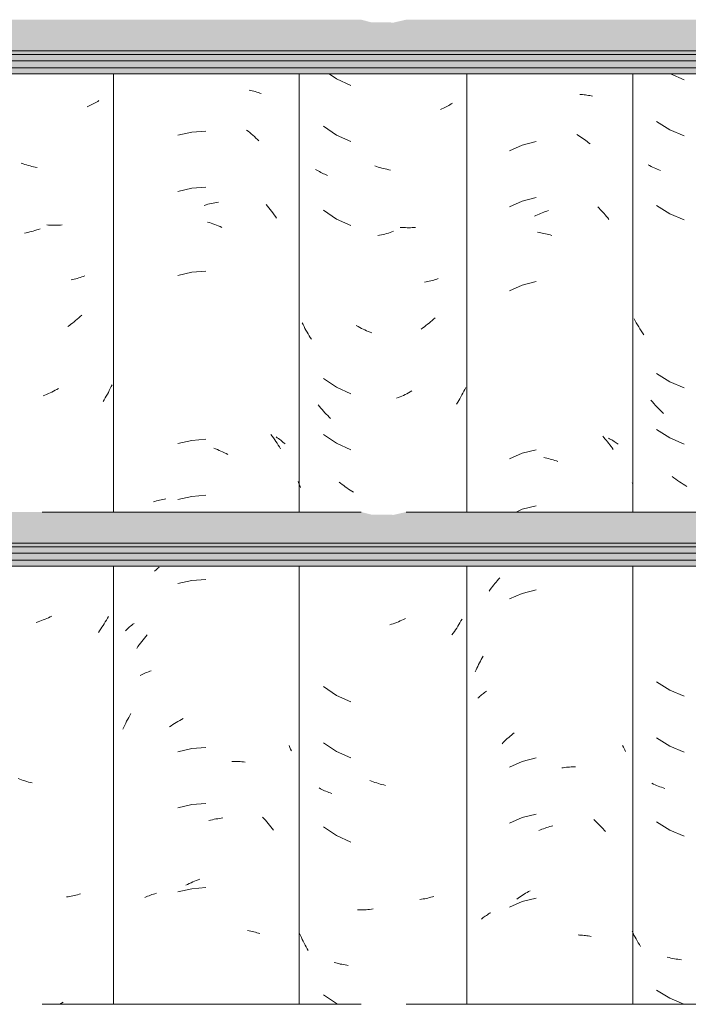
# Model space of a CAD drawing. Header units: metres. Extents: x -28.2 to 13.6, y -1.6 to 5.9.
# Tile 110 of 159: x 2.033 to 2.392, y 3.014 to 3.543. Entities that reach past the tile are written whole.
import ezdxf

# ---------------------------------------------------------------- set-up
doc = ezdxf.new("R2010")
doc.units = ezdxf.units.M
doc.layers.add('A-GLAZ-CWMG', color=7, linetype='Continuous', lineweight=5)
doc.layers.add('A-ROOF', color=7, linetype='Continuous', lineweight=5)

# ---------------------------------------------------------------- blocks, each defined once
blk = doc.blocks.new('FP_185-CASA 1')
at = {"layer": 'A-GLAZ-CWMG', "color": 9, "true_color": 0xc0c0c0}
for p, q in [((-18.59602, 3.51402), (-18.58857, 3.51088)), ((-18.60352, 3.4885), (-18.59636, 3.48402)), ((-18.59636, 3.48402), (-18.58857, 3.48074)), ((-18.60716, 3.4647), (-18.60794, 3.46514)), ((-18.60637, 3.46427), (-18.60716, 3.4647)), ((-18.60556, 3.46386), (-18.60637, 3.46427)), ((-18.60474, 3.46347), (-18.60556, 3.46386)), ((-18.6039, 3.4631), (-18.60474, 3.46347)), ((-18.60305, 3.46274), (-18.6039, 3.4631)), ((-18.60219, 3.46239), (-18.60305, 3.46274)), ((-18.60132, 3.46207), (-18.60219, 3.46239)), ((-18.60352, 3.44328), (-18.59636, 3.43881)), ((-18.59636, 3.43881), (-18.58857, 3.43553)), ((-18.61496, 3.38123), (-18.61556, 3.38236)), ((-18.61434, 3.38011), (-18.61496, 3.38123)), ((-18.61371, 3.379), (-18.61434, 3.38011)), ((-18.61305, 3.37791), (-18.61371, 3.379)), ((-18.61238, 3.37683), (-18.61305, 3.37791)), ((-18.6117, 3.37576), (-18.61238, 3.37683)), ((-18.611, 3.3747), (-18.6117, 3.37576)), ((-18.61028, 3.37366), (-18.611, 3.3747)), ((-18.60352, 3.35285), (-18.59636, 3.34838)), ((-18.59636, 3.34838), (-18.58857, 3.3451)), ((-18.60567, 3.3376), (-18.60647, 3.33855)), ((-18.60485, 3.33667), (-18.60567, 3.3376)), ((-18.60401, 3.33575), (-18.60485, 3.33667)), ((-18.60317, 3.33485), (-18.60401, 3.33575)), ((-18.60231, 3.33397), (-18.60317, 3.33485)), ((-18.60144, 3.3331), (-18.60231, 3.33397)), ((-18.60056, 3.33225), (-18.60144, 3.3331)), ((-18.59966, 3.33142), (-18.60056, 3.33225)), ((-18.60352, 3.32271), (-18.59636, 3.31824)), ((-18.59636, 3.31824), (-18.58857, 3.31496)), ((-18.59408, 3.29669), (-18.59503, 3.29741)), ((-18.59311, 3.29599), (-18.59408, 3.29669)), ((-18.59214, 3.2953), (-18.59311, 3.29599)), ((-18.59116, 3.29464), (-18.59214, 3.2953)), ((-18.59017, 3.294), (-18.59116, 3.29464)), ((-18.61643, 3.29367), (-18.61663, 3.29406)), ((-18.58917, 3.29338), (-18.59017, 3.294)), ((-18.58817, 3.29277), (-18.58917, 3.29338)), ((-18.58715, 3.29219), (-18.58817, 3.29277)), ((-18.60352, 3.18707), (-18.59636, 3.18259)), ((-18.59636, 3.18259), (-18.58857, 3.17931)), ((-18.60352, 3.15692), (-18.59636, 3.15245)), ((-18.59636, 3.15245), (-18.58857, 3.14917)), ((-18.60511, 3.13208), (-18.60592, 3.13248)), ((-18.60428, 3.13169), (-18.60511, 3.13208)), ((-18.60344, 3.13133), (-18.60428, 3.13169)), ((-18.60258, 3.13098), (-18.60344, 3.13133)), ((-18.60172, 3.13064), (-18.60258, 3.13098)), ((-18.60084, 3.13033), (-18.60172, 3.13064)), ((-18.59995, 3.13003), (-18.60084, 3.13033)), ((-18.59904, 3.12975), (-18.59995, 3.13003)), ((-18.60352, 3.11171), (-18.59636, 3.10724)), ((-18.59636, 3.10724), (-18.58857, 3.10396)), ((-18.61611, 3.05187), (-18.61663, 3.05292)), ((-18.61558, 3.05082), (-18.61611, 3.05187)), ((-18.61503, 3.04979), (-18.61558, 3.05082)), ((-18.61447, 3.04876), (-18.61503, 3.04979)), ((-18.61389, 3.04775), (-18.61447, 3.04876)), ((-18.6133, 3.04674), (-18.61389, 3.04775)), ((-18.6127, 3.04575), (-18.6133, 3.04674)), ((-18.61208, 3.04477), (-18.6127, 3.04575)), ((-18.59673, 3.0387), (-18.59766, 3.03893)), ((-18.59579, 3.03848), (-18.59673, 3.0387)), ((-18.59484, 3.03829), (-18.59579, 3.03848)), ((-18.59388, 3.03811), (-18.59484, 3.03829)), ((-18.59292, 3.03795), (-18.59388, 3.03811)), ((-18.59194, 3.03781), (-18.59292, 3.03795)), ((-18.59096, 3.03769), (-18.59194, 3.03781)), ((-18.58997, 3.03759), (-18.59096, 3.03769)), ((-18.60352, 3.02128), (-18.59636, 3.01681)), ((-18.59636, 3.01681), (-18.58874, 3.0136))]:
    blk.add_line(p, q, dxfattribs=at)
blk = doc.blocks.new('FP_186-CASA 1')
at = {"layer": 'A-GLAZ-CWMG', "color": 9, "true_color": 0xc0c0c0}
for p, q in [((-18.64477, 3.50298), (-18.64397, 3.50293)), ((-18.64397, 3.50293), (-18.64319, 3.50287)), ((-18.64319, 3.50287), (-18.6424, 3.50279)), ((-18.6424, 3.50279), (-18.64163, 3.5027)), ((-18.64163, 3.5027), (-18.64085, 3.5026)), ((-18.64085, 3.5026), (-18.64009, 3.50248)), ((-18.64009, 3.50248), (-18.63933, 3.50234)), ((-18.63933, 3.50234), (-18.63858, 3.5022)), ((-18.63858, 3.5022), (-18.63784, 3.50204)), ((-18.64622, 3.4814), (-18.64542, 3.4809)), ((-18.64542, 3.4809), (-18.64462, 3.48039)), ((-18.64462, 3.48039), (-18.64383, 3.47986)), ((-18.64383, 3.47986), (-18.64304, 3.47931)), ((-18.67562, 3.47578), (-18.68257, 3.47274)), ((-18.66826, 3.47766), (-18.67562, 3.47578)), ((-18.64304, 3.47931), (-18.64226, 3.47875)), ((-18.64226, 3.47875), (-18.64148, 3.47818)), ((-18.64148, 3.47818), (-18.64071, 3.47759)), ((-18.64071, 3.47759), (-18.63995, 3.47699)), ((-18.63995, 3.47699), (-18.6392, 3.47638)), ((-18.67562, 3.44564), (-18.68257, 3.4426)), ((-18.66826, 3.44752), (-18.67562, 3.44564)), ((-18.63509, 3.44254), (-18.63438, 3.44184)), ((-18.66913, 3.43755), (-18.6683, 3.43794)), ((-18.6683, 3.43794), (-18.66746, 3.43832)), ((-18.66746, 3.43832), (-18.66663, 3.43868)), ((-18.66663, 3.43868), (-18.66579, 3.43902)), ((-18.66579, 3.43902), (-18.66495, 3.43935)), ((-18.66495, 3.43935), (-18.6641, 3.43966)), ((-18.6641, 3.43966), (-18.66326, 3.43996)), ((-18.66326, 3.43996), (-18.66241, 3.44025)), ((-18.66241, 3.44025), (-18.66157, 3.44051)), ((-18.63438, 3.44184), (-18.63369, 3.44113)), ((-18.63369, 3.44113), (-18.633, 3.4404)), ((-18.633, 3.4404), (-18.63232, 3.43966)), ((-18.63232, 3.43966), (-18.63165, 3.43891)), ((-18.63165, 3.43891), (-18.63099, 3.43815)), ((-18.63099, 3.43815), (-18.63034, 3.43737)), ((-18.63034, 3.43737), (-18.6297, 3.43659)), ((-18.6297, 3.43659), (-18.62907, 3.43579)), ((-18.66738, 3.42884), (-18.66654, 3.42872)), ((-18.66654, 3.42872), (-18.6657, 3.42858)), ((-18.6657, 3.42858), (-18.66486, 3.42843)), ((-18.66486, 3.42843), (-18.66402, 3.42826)), ((-18.66402, 3.42826), (-18.66318, 3.42808)), ((-18.66318, 3.42808), (-18.66233, 3.42789)), ((-18.66233, 3.42789), (-18.66149, 3.42767)), ((-18.66149, 3.42767), (-18.66064, 3.42745)), ((-18.66064, 3.42745), (-18.65979, 3.4272)), ((-18.67562, 3.40043), (-18.68257, 3.39739)), ((-18.66826, 3.4023), (-18.67562, 3.40043)), ((-18.63238, 3.31915), (-18.63171, 3.3184)), ((-18.63171, 3.3184), (-18.63104, 3.31764)), ((-18.63104, 3.31764), (-18.63039, 3.31687)), ((-18.63039, 3.31687), (-18.62975, 3.31608)), ((-18.62975, 3.31608), (-18.62912, 3.31529)), ((-18.62932, 3.31814), (-18.6287, 3.31781)), ((-18.62912, 3.31529), (-18.6285, 3.31448)), ((-18.6287, 3.31781), (-18.62808, 3.31747)), ((-18.62808, 3.31747), (-18.62748, 3.31713)), ((-18.62748, 3.31713), (-18.62689, 3.31677)), ((-18.62689, 3.31677), (-18.62631, 3.3164)), ((-18.62631, 3.3164), (-18.62574, 3.31602)), ((-18.62574, 3.31602), (-18.62518, 3.31563)), ((-18.62518, 3.31563), (-18.62464, 3.31523)), ((-18.67562, 3.31), (-18.68257, 3.30696)), ((-18.66826, 3.31187), (-18.67562, 3.31)), ((-18.6285, 3.31448), (-18.62789, 3.31366)), ((-18.62789, 3.31366), (-18.62729, 3.31283)), ((-18.62729, 3.31283), (-18.6267, 3.31199)), ((-18.62464, 3.31523), (-18.6241, 3.31482)), ((-18.66409, 3.30771), (-18.66325, 3.30753)), ((-18.66325, 3.30753), (-18.6624, 3.30733)), ((-18.6624, 3.30733), (-18.66156, 3.30712)), ((-18.66156, 3.30712), (-18.66071, 3.3069)), ((-18.66071, 3.3069), (-18.65987, 3.30665)), ((-18.65987, 3.30665), (-18.65902, 3.3064)), ((-18.65902, 3.3064), (-18.65817, 3.30613)), ((-18.65817, 3.30613), (-18.65733, 3.30584)), ((-18.65733, 3.30584), (-18.65649, 3.30554)), ((-18.67562, 3.27985), (-18.67896, 3.27839)), ((-18.66826, 3.28173), (-18.67562, 3.27985)), ((-18.68973, 3.2407), (-18.68907, 3.24146)), ((-18.68907, 3.24146), (-18.6884, 3.24221)), ((-18.6884, 3.24221), (-18.68772, 3.24295)), ((-18.69348, 3.23588), (-18.69288, 3.23671)), ((-18.69288, 3.23671), (-18.69227, 3.23753)), ((-18.69227, 3.23753), (-18.69165, 3.23834)), ((-18.69165, 3.23834), (-18.69102, 3.23914)), ((-18.69102, 3.23914), (-18.69038, 3.23992)), ((-18.69038, 3.23992), (-18.68973, 3.2407)), ((-18.66826, 3.23652), (-18.67562, 3.23464)), ((-18.67562, 3.23464), (-18.68257, 3.2316)), ((-18.69816, 3.19817), (-18.69766, 3.19909)), ((-18.69766, 3.19909), (-18.69715, 3.19999)), ((-18.69715, 3.19999), (-18.69663, 3.20089)), ((-18.70046, 3.19347), (-18.70003, 3.19442)), ((-18.70003, 3.19442), (-18.69958, 3.19537)), ((-18.69958, 3.19537), (-18.69912, 3.19631)), ((-18.69912, 3.19631), (-18.69865, 3.19725)), ((-18.69865, 3.19725), (-18.69816, 3.19817)), ((-18.70088, 3.1925), (-18.70046, 3.19347)), ((-18.69951, 3.17821), (-18.69905, 3.17867)), ((-18.69905, 3.17867), (-18.69858, 3.17912)), ((-18.69858, 3.17912), (-18.69809, 3.17957)), ((-18.69809, 3.17957), (-18.69759, 3.18)), ((-18.69759, 3.18), (-18.69708, 3.18043)), ((-18.69708, 3.18043), (-18.69655, 3.18085)), ((-18.69655, 3.18085), (-18.69602, 3.18125)), ((-18.69602, 3.18125), (-18.69547, 3.18165)), ((-18.69547, 3.18165), (-18.69491, 3.18204)), ((-18.68441, 3.15582), (-18.68368, 3.15648)), ((-18.68368, 3.15648), (-18.68294, 3.15713)), ((-18.68294, 3.15713), (-18.6822, 3.15777)), ((-18.6822, 3.15777), (-18.68145, 3.1584)), ((-18.68145, 3.1584), (-18.68069, 3.15901)), ((-18.68069, 3.15901), (-18.67993, 3.15961)), ((-18.68654, 3.15374), (-18.68584, 3.15445)), ((-18.68584, 3.15445), (-18.68513, 3.15514)), ((-18.68513, 3.15514), (-18.68441, 3.15582)), ((-18.62169, 3.15277), (-18.6213, 3.15198)), ((-18.6213, 3.15198), (-18.62092, 3.15119)), ((-18.62092, 3.15119), (-18.62055, 3.15039)), ((-18.66826, 3.14609), (-18.67562, 3.14421)), ((-18.62055, 3.15039), (-18.62019, 3.14959)), ((-18.67562, 3.14421), (-18.68257, 3.14117)), ((-18.65441, 3.14075), (-18.65357, 3.14087)), ((-18.65357, 3.14087), (-18.65274, 3.14098)), ((-18.65274, 3.14098), (-18.65191, 3.14108)), ((-18.65191, 3.14108), (-18.65107, 3.14116)), ((-18.65107, 3.14116), (-18.65025, 3.14122)), ((-18.65025, 3.14122), (-18.64942, 3.14127)), ((-18.64942, 3.14127), (-18.6486, 3.1413)), ((-18.6486, 3.1413), (-18.64779, 3.14132)), ((-18.64779, 3.14132), (-18.64698, 3.14133)), ((-18.67562, 3.11407), (-18.68257, 3.11103)), ((-18.66826, 3.11595), (-18.67562, 3.11407)), ((-18.66253, 3.10864), (-18.66168, 3.10891)), ((-18.66168, 3.10891), (-18.66084, 3.10916)), ((-18.66084, 3.10916), (-18.65999, 3.1094)), ((-18.65999, 3.1094), (-18.65914, 3.10963)), ((-18.63715, 3.11291), (-18.63643, 3.11224)), ((-18.63643, 3.11224), (-18.63571, 3.11157)), ((-18.63571, 3.11157), (-18.63499, 3.11088)), ((-18.63499, 3.11088), (-18.63429, 3.11017)), ((-18.63429, 3.11017), (-18.63359, 3.10946)), ((-18.63359, 3.10946), (-18.63291, 3.10873)), ((-18.66674, 3.10706), (-18.6659, 3.10741)), ((-18.6659, 3.10741), (-18.66506, 3.10774)), ((-18.66506, 3.10774), (-18.66422, 3.10805)), ((-18.66422, 3.10805), (-18.66337, 3.10835)), ((-18.66337, 3.10835), (-18.66253, 3.10864)), ((-18.63291, 3.10873), (-18.63223, 3.10799)), ((-18.63223, 3.10799), (-18.63156, 3.10724)), ((-18.63156, 3.10724), (-18.6309, 3.10647)), ((-18.67705, 3.07127), (-18.67626, 3.0718)), ((-18.67626, 3.0718), (-18.67546, 3.07232)), ((-18.67546, 3.07232), (-18.67466, 3.07283)), ((-18.67466, 3.07283), (-18.67385, 3.07331)), ((-18.67385, 3.07331), (-18.67304, 3.07379)), ((-18.67304, 3.07379), (-18.67222, 3.07425)), ((-18.67222, 3.07425), (-18.6714, 3.07469)), ((-18.67562, 3.06886), (-18.68257, 3.06582)), ((-18.67862, 3.07016), (-18.67783, 3.07072)), ((-18.67783, 3.07072), (-18.67705, 3.07127)), ((-18.66826, 3.07073), (-18.67562, 3.06886)), ((-18.69551, 3.06105), (-18.69495, 3.06143)), ((-18.69495, 3.06143), (-18.69438, 3.06181)), ((-18.69438, 3.06181), (-18.6938, 3.06218)), ((-18.6938, 3.06218), (-18.69321, 3.06254)), ((-18.69321, 3.06254), (-18.69261, 3.06288)), ((-18.69763, 3.0594), (-18.69712, 3.05982)), ((-18.69712, 3.05982), (-18.6966, 3.06024)), ((-18.6966, 3.06024), (-18.69606, 3.06065)), ((-18.69606, 3.06065), (-18.69551, 3.06105)), ((-18.64561, 3.05088), (-18.64481, 3.05084)), ((-18.64481, 3.05084), (-18.64401, 3.05079)), ((-18.64401, 3.05079), (-18.64322, 3.05073)), ((-18.64322, 3.05073), (-18.64244, 3.05066)), ((-18.64244, 3.05066), (-18.64166, 3.05056)), ((-18.64166, 3.05056), (-18.64089, 3.05046)), ((-18.64089, 3.05046), (-18.64013, 3.05034)), ((-18.64013, 3.05034), (-18.63937, 3.05021)), ((-18.63937, 3.05021), (-18.63862, 3.05006))]:
    blk.add_line(p, q, dxfattribs=at)
blk = doc.blocks.new('FP_187-CASA 1')
at = {"layer": 'A-GLAZ-CWMG', "color": 9, "true_color": 0xc0c0c0}
for p, q in [((-18.77949, 3.51402), (-18.77548, 3.51131)), ((-18.77548, 3.51131), (-18.76779, 3.5078)), ((-18.71806, 3.4956), (-18.7188, 3.49526)), ((-18.71733, 3.49595), (-18.71806, 3.4956)), ((-18.71661, 3.49631), (-18.71733, 3.49595)), ((-18.7159, 3.49669), (-18.71661, 3.49631)), ((-18.7152, 3.49707), (-18.7159, 3.49669)), ((-18.71452, 3.49747), (-18.7152, 3.49707)), ((-18.71385, 3.49789), (-18.71452, 3.49747)), ((-18.71319, 3.49831), (-18.71385, 3.49789)), ((-18.7188, 3.49526), (-18.71955, 3.49494)), ((-18.78248, 3.48589), (-18.77548, 3.48117)), ((-18.77548, 3.48117), (-18.76779, 3.47766)), ((-18.75404, 3.46427), (-18.75498, 3.46458)), ((-18.7531, 3.46396), (-18.75404, 3.46427)), ((-18.75216, 3.46368), (-18.7531, 3.46396)), ((-18.75122, 3.46341), (-18.75216, 3.46368)), ((-18.78609, 3.46227), (-18.78675, 3.46269)), ((-18.78541, 3.46187), (-18.78609, 3.46227)), ((-18.78472, 3.46147), (-18.78541, 3.46187)), ((-18.78401, 3.46109), (-18.78472, 3.46147)), ((-18.7833, 3.46072), (-18.78401, 3.46109)), ((-18.78257, 3.46037), (-18.7833, 3.46072)), ((-18.78184, 3.46003), (-18.78257, 3.46037)), ((-18.78109, 3.4597), (-18.78184, 3.46003)), ((-18.78033, 3.45938), (-18.78109, 3.4597)), ((-18.75028, 3.46316), (-18.75122, 3.46341)), ((-18.74933, 3.46293), (-18.75028, 3.46316)), ((-18.74839, 3.46271), (-18.74933, 3.46293)), ((-18.74745, 3.46251), (-18.74839, 3.46271)), ((-18.74651, 3.46233), (-18.74745, 3.46251)), ((-18.78248, 3.44067), (-18.77548, 3.43596)), ((-18.77548, 3.43596), (-18.76779, 3.43244)), ((-18.75233, 3.42724), (-18.75327, 3.42705)), ((-18.75139, 3.42745), (-18.75233, 3.42724)), ((-18.75045, 3.42767), (-18.75139, 3.42745)), ((-18.74951, 3.42791), (-18.75045, 3.42767)), ((-18.74856, 3.42817), (-18.74951, 3.42791)), ((-18.74762, 3.42845), (-18.74856, 3.42817)), ((-18.74668, 3.42874), (-18.74762, 3.42845)), ((-18.74574, 3.42905), (-18.74668, 3.42874)), ((-18.74481, 3.42938), (-18.74574, 3.42905)), ((-18.74034, 3.43142), (-18.74126, 3.43148)), ((-18.73941, 3.43136), (-18.74034, 3.43142)), ((-18.73849, 3.43133), (-18.73941, 3.43136)), ((-18.73758, 3.43131), (-18.73849, 3.43133)), ((-18.73667, 3.4313), (-18.73758, 3.43131)), ((-18.73576, 3.43132), (-18.73667, 3.4313)), ((-18.73486, 3.43135), (-18.73576, 3.43132)), ((-18.73396, 3.43139), (-18.73486, 3.43135)), ((-18.73307, 3.43145), (-18.73396, 3.43139)), ((-18.72733, 3.40212), (-18.72818, 3.40196)), ((-18.72649, 3.40231), (-18.72733, 3.40212)), ((-18.72566, 3.4025), (-18.72649, 3.40231)), ((-18.72484, 3.40272), (-18.72566, 3.4025)), ((-18.72402, 3.40294), (-18.72484, 3.40272)), ((-18.72322, 3.40318), (-18.72402, 3.40294)), ((-18.72242, 3.40344), (-18.72322, 3.40318)), ((-18.72163, 3.40371), (-18.72242, 3.40344)), ((-18.72085, 3.404), (-18.72163, 3.40371)), ((-18.7935, 3.37919), (-18.794, 3.38022)), ((-18.79299, 3.37817), (-18.7935, 3.37919)), ((-18.72658, 3.37935), (-18.72742, 3.37869)), ((-18.72574, 3.38002), (-18.72658, 3.37935)), ((-18.72492, 3.38071), (-18.72574, 3.38002)), ((-18.7241, 3.38141), (-18.72492, 3.38071)), ((-18.72329, 3.38213), (-18.7241, 3.38141)), ((-18.7225, 3.38287), (-18.72329, 3.38213)), ((-18.79246, 3.37716), (-18.79299, 3.37817)), ((-18.79192, 3.37616), (-18.79246, 3.37716)), ((-18.79136, 3.37517), (-18.79192, 3.37616)), ((-18.79079, 3.37419), (-18.79136, 3.37517)), ((-18.79021, 3.37321), (-18.79079, 3.37419)), ((-18.76395, 3.37812), (-18.76486, 3.37862)), ((-18.76304, 3.37764), (-18.76395, 3.37812)), ((-18.76213, 3.37717), (-18.76304, 3.37764)), ((-18.76121, 3.37672), (-18.76213, 3.37717)), ((-18.76029, 3.37629), (-18.76121, 3.37672)), ((-18.75936, 3.37588), (-18.76029, 3.37629)), ((-18.75843, 3.37548), (-18.75936, 3.37588)), ((-18.7575, 3.3751), (-18.75843, 3.37548)), ((-18.75657, 3.37474), (-18.7575, 3.3751)), ((-18.72912, 3.37741), (-18.72998, 3.3768)), ((-18.72827, 3.37804), (-18.72912, 3.37741)), ((-18.72742, 3.37869), (-18.72827, 3.37804)), ((-18.78961, 3.37225), (-18.79021, 3.37321)), ((-18.789, 3.37131), (-18.78961, 3.37225)), ((-18.78248, 3.35024), (-18.77548, 3.34553)), ((-18.77548, 3.34553), (-18.76779, 3.34202)), ((-18.73767, 3.34204), (-18.73858, 3.34158)), ((-18.73676, 3.34252), (-18.73767, 3.34204)), ((-18.73585, 3.34301), (-18.73676, 3.34252)), ((-18.73495, 3.34351), (-18.73585, 3.34301)), ((-18.70755, 3.34233), (-18.70809, 3.34133)), ((-18.70703, 3.34335), (-18.70755, 3.34233)), ((-18.70653, 3.34437), (-18.70703, 3.34335)), ((-18.70604, 3.34541), (-18.70653, 3.34437)), ((-18.74228, 3.33992), (-18.74322, 3.33955)), ((-18.74135, 3.34031), (-18.74228, 3.33992)), ((-18.74043, 3.34072), (-18.74135, 3.34031)), ((-18.7395, 3.34114), (-18.74043, 3.34072)), ((-18.73858, 3.34158), (-18.7395, 3.34114)), ((-18.71036, 3.3374), (-18.71096, 3.33644)), ((-18.70977, 3.33836), (-18.71036, 3.3374)), ((-18.7092, 3.33934), (-18.70977, 3.33836)), ((-18.70863, 3.34033), (-18.7092, 3.33934)), ((-18.70809, 3.34133), (-18.70863, 3.34033)), ((-18.78465, 3.33518), (-18.78534, 3.33605)), ((-18.78394, 3.33432), (-18.78465, 3.33518)), ((-18.78323, 3.33347), (-18.78394, 3.33432)), ((-18.7825, 3.33264), (-18.78323, 3.33347)), ((-18.78176, 3.33182), (-18.7825, 3.33264)), ((-18.78102, 3.33102), (-18.78176, 3.33182)), ((-18.78026, 3.33022), (-18.78102, 3.33102)), ((-18.77949, 3.32944), (-18.78026, 3.33022)), ((-18.77871, 3.32868), (-18.77949, 3.32944)), ((-18.78248, 3.3201), (-18.77548, 3.31539)), ((-18.77548, 3.31539), (-18.76779, 3.31187)), ((-18.79571, 3.29367), (-18.79613, 3.29473)), ((-18.77333, 3.29385), (-18.77417, 3.29452)), ((-18.79527, 3.29261), (-18.79571, 3.29367)), ((-18.79481, 3.29156), (-18.79527, 3.29261)), ((-18.77249, 3.2932), (-18.77333, 3.29385)), ((-18.77164, 3.29256), (-18.77249, 3.2932)), ((-18.77078, 3.29194), (-18.77164, 3.29256)), ((-18.76991, 3.29133), (-18.77078, 3.29194)), ((-18.76904, 3.29074), (-18.76991, 3.29133)), ((-18.76816, 3.29017), (-18.76904, 3.29074)), ((-18.76727, 3.28961), (-18.76816, 3.29017)), ((-18.76638, 3.28907), (-18.76727, 3.28961)), ((-18.74035, 3.22018), (-18.74128, 3.21978)), ((-18.73943, 3.22061), (-18.74035, 3.22018)), ((-18.73851, 3.22105), (-18.73943, 3.22061)), ((-18.70804, 3.22084), (-18.70859, 3.21984)), ((-18.74595, 3.21799), (-18.74689, 3.21768)), ((-18.74501, 3.21831), (-18.74595, 3.21799)), ((-18.74407, 3.21865), (-18.74501, 3.21831)), ((-18.74314, 3.21901), (-18.74407, 3.21865)), ((-18.74221, 3.21938), (-18.74314, 3.21901)), ((-18.74128, 3.21978), (-18.74221, 3.21938)), ((-18.71153, 3.21501), (-18.71215, 3.21407)), ((-18.71091, 3.21595), (-18.71153, 3.21501)), ((-18.71031, 3.21691), (-18.71091, 3.21595)), ((-18.70972, 3.21788), (-18.71031, 3.21691)), ((-18.70915, 3.21885), (-18.70972, 3.21788)), ((-18.70859, 3.21984), (-18.70915, 3.21885)), ((-18.71279, 3.21315), (-18.71345, 3.21224)), ((-18.71215, 3.21407), (-18.71279, 3.21315)), ((-18.78248, 3.18446), (-18.77548, 3.17974)), ((-18.77548, 3.17974), (-18.76779, 3.17623)), ((-18.78248, 3.15431), (-18.77548, 3.1496)), ((-18.77548, 3.1496), (-18.76779, 3.14609)), ((-18.78411, 3.12957), (-18.78481, 3.12995)), ((-18.75673, 3.13365), (-18.75766, 3.13402)), ((-18.75579, 3.1333), (-18.75673, 3.13365)), ((-18.75485, 3.13297), (-18.75579, 3.1333)), ((-18.75392, 3.13265), (-18.75485, 3.13297)), ((-18.75297, 3.13235), (-18.75392, 3.13265)), ((-18.75203, 3.13207), (-18.75297, 3.13235)), ((-18.75109, 3.13181), (-18.75203, 3.13207)), ((-18.75015, 3.13156), (-18.75109, 3.13181)), ((-18.74921, 3.13133), (-18.75015, 3.13156)), ((-18.78339, 3.1292), (-18.78411, 3.12957)), ((-18.78267, 3.12884), (-18.78339, 3.1292)), ((-18.78194, 3.1285), (-18.78267, 3.12884)), ((-18.78119, 3.12817), (-18.78194, 3.1285)), ((-18.78043, 3.12785), (-18.78119, 3.12817)), ((-18.77967, 3.12755), (-18.78043, 3.12785)), ((-18.77889, 3.12726), (-18.77967, 3.12755)), ((-18.77811, 3.12699), (-18.77889, 3.12726)), ((-18.78248, 3.1091), (-18.77548, 3.10439)), ((-18.77548, 3.10439), (-18.76779, 3.10087)), ((-18.72978, 3.07012), (-18.73065, 3.07)), ((-18.72892, 3.07025), (-18.72978, 3.07012)), ((-18.72807, 3.07041), (-18.72892, 3.07025)), ((-18.72722, 3.07058), (-18.72807, 3.07041)), ((-18.72638, 3.07076), (-18.72722, 3.07058)), ((-18.72555, 3.07096), (-18.72638, 3.07076)), ((-18.72473, 3.07117), (-18.72555, 3.07096)), ((-18.72391, 3.0714), (-18.72473, 3.07117)), ((-18.72311, 3.07165), (-18.72391, 3.0714)), ((-18.76325, 3.06435), (-18.76416, 3.06435)), ((-18.76234, 3.06436), (-18.76325, 3.06435)), ((-18.76142, 3.06438), (-18.76234, 3.06436)), ((-18.7605, 3.06443), (-18.76142, 3.06438)), ((-18.75958, 3.06449), (-18.7605, 3.06443)), ((-18.75865, 3.06456), (-18.75958, 3.06449)), ((-18.75772, 3.06466), (-18.75865, 3.06456)), ((-18.75679, 3.06477), (-18.75772, 3.06466)), ((-18.75585, 3.0649), (-18.75679, 3.06477)), ((-18.79489, 3.0506), (-18.79534, 3.05165)), ((-18.79442, 3.04955), (-18.79489, 3.0506)), ((-18.79393, 3.04851), (-18.79442, 3.04955)), ((-18.79343, 3.04748), (-18.79393, 3.04851)), ((-18.79292, 3.04646), (-18.79343, 3.04748)), ((-18.79239, 3.04545), (-18.79292, 3.04646)), ((-18.79184, 3.04445), (-18.79239, 3.04545)), ((-18.79129, 3.04346), (-18.79184, 3.04445)), ((-18.79071, 3.04248), (-18.79129, 3.04346)), ((-18.77594, 3.03589), (-18.77675, 3.03613)), ((-18.77512, 3.03567), (-18.77594, 3.03589)), ((-18.77429, 3.03546), (-18.77512, 3.03567)), ((-18.77346, 3.03527), (-18.77429, 3.03546)), ((-18.77261, 3.0351), (-18.77346, 3.03527)), ((-18.77176, 3.03494), (-18.77261, 3.0351)), ((-18.7709, 3.03479), (-18.77176, 3.03494)), ((-18.77004, 3.03466), (-18.7709, 3.03479)), ((-18.76917, 3.03455), (-18.77004, 3.03466)), ((-18.78248, 3.01867), (-18.77548, 3.01396)), ((-18.77548, 3.01396), (-18.77468, 3.0136))]:
    blk.add_line(p, q, dxfattribs=at)
blk = doc.blocks.new('FP_188-CASA 1')
at = {"layer": 'A-GLAZ-CWMG', "color": 9, "true_color": 0xc0c0c0}
for p, q in [((-18.82253, 3.50524), (-18.82167, 3.50507)), ((-18.82167, 3.50507), (-18.82083, 3.50489)), ((-18.82083, 3.50489), (-18.81999, 3.5047)), ((-18.81999, 3.5047), (-18.81916, 3.50449)), ((-18.81916, 3.50449), (-18.81834, 3.50426)), ((-18.81834, 3.50426), (-18.81753, 3.50402)), ((-18.81753, 3.50402), (-18.81673, 3.50376)), ((-18.81673, 3.50376), (-18.81594, 3.50349)), ((-18.85338, 3.48272), (-18.86086, 3.48101)), ((-18.84573, 3.4833), (-18.85338, 3.48272)), ((-18.82392, 3.48384), (-18.82306, 3.48316)), ((-18.82306, 3.48316), (-18.8222, 3.48247)), ((-18.8222, 3.48247), (-18.82135, 3.48176)), ((-18.82135, 3.48176), (-18.8205, 3.48103)), ((-18.8205, 3.48103), (-18.81967, 3.48029)), ((-18.81967, 3.48029), (-18.81885, 3.47954)), ((-18.81885, 3.47954), (-18.81803, 3.47877)), ((-18.81803, 3.47877), (-18.81722, 3.47798)), ((-18.84573, 3.45316), (-18.85338, 3.45257)), ((-18.85338, 3.45257), (-18.86086, 3.45087)), ((-18.84662, 3.44334), (-18.84566, 3.44362)), ((-18.84566, 3.44362), (-18.8447, 3.44388)), ((-18.8447, 3.44388), (-18.84374, 3.44413)), ((-18.84374, 3.44413), (-18.84279, 3.44435)), ((-18.84279, 3.44435), (-18.84183, 3.44456)), ((-18.84183, 3.44456), (-18.84087, 3.44475)), ((-18.84087, 3.44475), (-18.83991, 3.44493)), ((-18.83991, 3.44493), (-18.83896, 3.44508)), ((-18.81335, 3.44371), (-18.81261, 3.44283)), ((-18.81261, 3.44283), (-18.81188, 3.44195)), ((-18.81188, 3.44195), (-18.81116, 3.44105)), ((-18.81116, 3.44105), (-18.81045, 3.44014)), ((-18.81045, 3.44014), (-18.80976, 3.43922)), ((-18.80976, 3.43922), (-18.80907, 3.43828)), ((-18.80907, 3.43828), (-18.8084, 3.43733)), ((-18.8084, 3.43733), (-18.80774, 3.43637)), ((-18.84483, 3.43433), (-18.84387, 3.43404)), ((-18.84387, 3.43404), (-18.84291, 3.43373)), ((-18.84291, 3.43373), (-18.84196, 3.4334)), ((-18.84196, 3.4334), (-18.841, 3.43306)), ((-18.841, 3.43306), (-18.84004, 3.4327)), ((-18.84004, 3.4327), (-18.83909, 3.43232)), ((-18.83909, 3.43232), (-18.83814, 3.43192)), ((-18.83814, 3.43192), (-18.83719, 3.4315)), ((-18.85338, 3.40736), (-18.86086, 3.40566)), ((-18.84573, 3.40794), (-18.85338, 3.40736)), ((-18.85338, 3.31693), (-18.86086, 3.31523)), ((-18.84573, 3.31752), (-18.85338, 3.31693)), ((-18.81082, 3.32005), (-18.81012, 3.31913)), ((-18.81012, 3.31913), (-18.80943, 3.3182)), ((-18.80943, 3.3182), (-18.80875, 3.31726)), ((-18.80875, 3.31726), (-18.80808, 3.3163)), ((-18.80808, 3.3163), (-18.80743, 3.31533)), ((-18.80798, 3.31874), (-18.80733, 3.31831)), ((-18.80743, 3.31533), (-18.8068, 3.31435)), ((-18.80733, 3.31831), (-18.80669, 3.31787)), ((-18.80669, 3.31787), (-18.80607, 3.31741)), ((-18.80607, 3.31741), (-18.80546, 3.31695)), ((-18.80546, 3.31695), (-18.80487, 3.31647)), ((-18.80487, 3.31647), (-18.80429, 3.31599)), ((-18.80429, 3.31599), (-18.80372, 3.31549)), ((-18.80372, 3.31549), (-18.80317, 3.31498)), ((-18.8415, 3.31267), (-18.84054, 3.31232)), ((-18.84054, 3.31232), (-18.83958, 3.31194)), ((-18.83958, 3.31194), (-18.83863, 3.31156)), ((-18.83863, 3.31156), (-18.83768, 3.31115)), ((-18.83768, 3.31115), (-18.83673, 3.31073)), ((-18.83673, 3.31073), (-18.83579, 3.31028)), ((-18.83579, 3.31028), (-18.83485, 3.30983)), ((-18.8068, 3.31435), (-18.80617, 3.31336)), ((-18.80617, 3.31336), (-18.80556, 3.31236)), ((-18.83485, 3.30983), (-18.83391, 3.30935)), ((-18.87391, 3.28385), (-18.8731, 3.2841)), ((-18.8731, 3.2841), (-18.87228, 3.28433)), ((-18.87228, 3.28433), (-18.87146, 3.28455)), ((-18.87146, 3.28455), (-18.87062, 3.28475)), ((-18.87062, 3.28475), (-18.86978, 3.28493)), ((-18.86978, 3.28493), (-18.86893, 3.2851)), ((-18.86893, 3.2851), (-18.86807, 3.28525)), ((-18.86807, 3.28525), (-18.8672, 3.28539)), ((-18.85338, 3.28679), (-18.86086, 3.28508)), ((-18.84573, 3.28737), (-18.85338, 3.28679)), ((-18.87336, 3.24653), (-18.87254, 3.2473)), ((-18.87254, 3.2473), (-18.87172, 3.24806)), ((-18.87172, 3.24806), (-18.87089, 3.2488)), ((-18.85338, 3.24157), (-18.86086, 3.23987)), ((-18.84573, 3.24216), (-18.85338, 3.24157)), ((-18.88897, 3.21453), (-18.88844, 3.21505)), ((-18.88844, 3.21505), (-18.8879, 3.21557)), ((-18.8879, 3.21557), (-18.88735, 3.21608)), ((-18.88735, 3.21608), (-18.88678, 3.21657)), ((-18.88678, 3.21657), (-18.8862, 3.21706)), ((-18.8862, 3.21706), (-18.8856, 3.21753)), ((-18.8856, 3.21753), (-18.88499, 3.21799)), ((-18.88499, 3.21799), (-18.88436, 3.21845)), ((-18.8802, 3.20878), (-18.87949, 3.20968)), ((-18.87949, 3.20968), (-18.87876, 3.21057)), ((-18.87876, 3.21057), (-18.87802, 3.21144)), ((-18.87802, 3.21144), (-18.87727, 3.2123)), ((-18.88295, 3.20505), (-18.88228, 3.206)), ((-18.88228, 3.206), (-18.8816, 3.20694)), ((-18.8816, 3.20694), (-18.88091, 3.20787)), ((-18.88091, 3.20787), (-18.8802, 3.20878)), ((-18.88105, 3.19038), (-18.88035, 3.19076)), ((-18.88035, 3.19076), (-18.87963, 3.19112)), ((-18.87963, 3.19112), (-18.87891, 3.19147)), ((-18.87891, 3.19147), (-18.87817, 3.19181)), ((-18.87817, 3.19181), (-18.87742, 3.19214)), ((-18.87742, 3.19214), (-18.87666, 3.19245)), ((-18.87666, 3.19245), (-18.87589, 3.19274)), ((-18.87589, 3.19274), (-18.87511, 3.19303)), ((-18.88779, 3.16688), (-18.88724, 3.16792)), ((-18.88724, 3.16792), (-18.88667, 3.16896)), ((-18.88667, 3.16896), (-18.88608, 3.16998)), ((-18.85891, 3.16685), (-18.85798, 3.16736)), ((-18.89036, 3.16152), (-18.88987, 3.16261)), ((-18.88987, 3.16261), (-18.88938, 3.16369)), ((-18.88938, 3.16369), (-18.88886, 3.16477)), ((-18.88886, 3.16477), (-18.88834, 3.16583)), ((-18.88834, 3.16583), (-18.88779, 3.16688)), ((-18.86527, 3.16283), (-18.86438, 3.16346)), ((-18.86438, 3.16346), (-18.86348, 3.16406)), ((-18.86348, 3.16406), (-18.86258, 3.16465)), ((-18.86258, 3.16465), (-18.86167, 3.16523)), ((-18.86167, 3.16523), (-18.86075, 3.16579)), ((-18.86075, 3.16579), (-18.85983, 3.16633)), ((-18.85983, 3.16633), (-18.85891, 3.16685)), ((-18.85338, 3.15115), (-18.86086, 3.14944)), ((-18.84573, 3.15173), (-18.85338, 3.15115)), ((-18.80097, 3.15274), (-18.80056, 3.1518)), ((-18.80056, 3.1518), (-18.80017, 3.15086)), ((-18.80017, 3.15086), (-18.79979, 3.14991)), ((-18.83187, 3.14427), (-18.83095, 3.14427)), ((-18.83095, 3.14427), (-18.83003, 3.14426)), ((-18.83003, 3.14426), (-18.82912, 3.14424)), ((-18.82912, 3.14424), (-18.82821, 3.1442)), ((-18.82821, 3.1442), (-18.82731, 3.14414)), ((-18.82731, 3.14414), (-18.82642, 3.14406)), ((-18.82642, 3.14406), (-18.82553, 3.14397)), ((-18.82553, 3.14397), (-18.82465, 3.14386)), ((-18.85338, 3.121), (-18.86086, 3.1193)), ((-18.84573, 3.12159), (-18.85338, 3.121)), ((-18.8153, 3.11429), (-18.81453, 3.11346)), ((-18.84418, 3.11245), (-18.84322, 3.11268)), ((-18.84322, 3.11268), (-18.84226, 3.1129)), ((-18.84226, 3.1129), (-18.8413, 3.1131)), ((-18.8413, 3.1131), (-18.84035, 3.11328)), ((-18.84035, 3.11328), (-18.83939, 3.11344)), ((-18.83939, 3.11344), (-18.83844, 3.11359)), ((-18.83844, 3.11359), (-18.83749, 3.11372)), ((-18.83749, 3.11372), (-18.83654, 3.11383)), ((-18.81453, 3.11346), (-18.81377, 3.11261)), ((-18.81377, 3.11261), (-18.81302, 3.11174)), ((-18.81302, 3.11174), (-18.81228, 3.11087)), ((-18.81228, 3.11087), (-18.81155, 3.10998)), ((-18.81155, 3.10998), (-18.81084, 3.10907)), ((-18.81084, 3.10907), (-18.81014, 3.10816)), ((-18.81014, 3.10816), (-18.80945, 3.10723)), ((-18.85657, 3.07766), (-18.85563, 3.07812)), ((-18.85563, 3.07812), (-18.85468, 3.07857)), ((-18.85468, 3.07857), (-18.85374, 3.079)), ((-18.85374, 3.079), (-18.85279, 3.07941)), ((-18.85279, 3.07941), (-18.85184, 3.0798)), ((-18.85184, 3.0798), (-18.85088, 3.08017)), ((-18.85088, 3.08017), (-18.84993, 3.08053)), ((-18.84993, 3.08053), (-18.84897, 3.08087)), ((-18.87781, 3.0714), (-18.87705, 3.07172)), ((-18.87705, 3.07172), (-18.87629, 3.07202)), ((-18.87629, 3.07202), (-18.87551, 3.07231)), ((-18.87551, 3.07231), (-18.87473, 3.07259)), ((-18.87473, 3.07259), (-18.87393, 3.07285)), ((-18.87393, 3.07285), (-18.87312, 3.07309)), ((-18.87312, 3.07309), (-18.87231, 3.07332)), ((-18.85338, 3.07579), (-18.86086, 3.07409)), ((-18.84573, 3.07637), (-18.85338, 3.07579)), ((-18.87855, 3.07107), (-18.87781, 3.0714)), ((-18.82333, 3.05323), (-18.82247, 3.05308)), ((-18.82247, 3.05308), (-18.82162, 3.05292)), ((-18.82162, 3.05292), (-18.82077, 3.05274)), ((-18.82077, 3.05274), (-18.81993, 3.05254)), ((-18.81993, 3.05254), (-18.81911, 3.05233)), ((-18.81911, 3.05233), (-18.81829, 3.0521)), ((-18.81829, 3.0521), (-18.81748, 3.05186)), ((-18.81748, 3.05186), (-18.81668, 3.0516))]:
    blk.add_line(p, q, dxfattribs=at)
blk = doc.blocks.new('FP_189-CASA 1')
at = {"layer": 'A-GLAZ-CWMG', "color": 9, "true_color": 0xc0c0c0}
for p, q in [((-18.90883, 3.49663), (-18.90958, 3.49631)), ((-18.90809, 3.49697), (-18.90883, 3.49663)), ((-18.90736, 3.49732), (-18.90809, 3.49697)), ((-18.90665, 3.49769), (-18.90736, 3.49732)), ((-18.90594, 3.49807), (-18.90665, 3.49769)), ((-18.90525, 3.49846), (-18.90594, 3.49807)), ((-18.90457, 3.49886), (-18.90525, 3.49846)), ((-18.9039, 3.49928), (-18.90457, 3.49886)), ((-18.90324, 3.49971), (-18.9039, 3.49928)), ((-18.94406, 3.46563), (-18.94499, 3.46595)), ((-18.94312, 3.46532), (-18.94406, 3.46563)), ((-18.94218, 3.46504), (-18.94312, 3.46532)), ((-18.94123, 3.46477), (-18.94218, 3.46504)), ((-18.94029, 3.46451), (-18.94123, 3.46477)), ((-18.93935, 3.46428), (-18.94029, 3.46451)), ((-18.93841, 3.46406), (-18.93935, 3.46428)), ((-18.93747, 3.46386), (-18.93841, 3.46406)), ((-18.93653, 3.46368), (-18.93747, 3.46386)), ((-18.93035, 3.43275), (-18.93128, 3.43282)), ((-18.92943, 3.4327), (-18.93035, 3.43275)), ((-18.92851, 3.43266), (-18.92943, 3.4327)), ((-18.92759, 3.43264), (-18.92851, 3.43266)), ((-18.92668, 3.43264), (-18.92759, 3.43264)), ((-18.92577, 3.43265), (-18.92668, 3.43264)), ((-18.92487, 3.43268), (-18.92577, 3.43265)), ((-18.92398, 3.43273), (-18.92487, 3.43268)), ((-18.92308, 3.43279), (-18.92398, 3.43273)), ((-18.94235, 3.42859), (-18.94329, 3.42841)), ((-18.94141, 3.4288), (-18.94235, 3.42859)), ((-18.94046, 3.42902), (-18.94141, 3.4288)), ((-18.93952, 3.42926), (-18.94046, 3.42902)), ((-18.93858, 3.42952), (-18.93952, 3.42926)), ((-18.93764, 3.4298), (-18.93858, 3.42952)), ((-18.9367, 3.43009), (-18.93764, 3.4298)), ((-18.93576, 3.4304), (-18.9367, 3.43009)), ((-18.93482, 3.43072), (-18.93576, 3.4304)), ((-18.91088, 3.40536), (-18.91165, 3.40507)), ((-18.91735, 3.40347), (-18.9182, 3.4033)), ((-18.91651, 3.40365), (-18.91735, 3.40347)), ((-18.91568, 3.40385), (-18.91651, 3.40365)), ((-18.91486, 3.40407), (-18.91568, 3.40385)), ((-18.91404, 3.4043), (-18.91486, 3.40407)), ((-18.91324, 3.40454), (-18.91404, 3.4043)), ((-18.91244, 3.4048), (-18.91324, 3.40454)), ((-18.91165, 3.40507), (-18.91244, 3.4048)), ((-18.91252, 3.38422), (-18.91332, 3.38349)), ((-18.91828, 3.37939), (-18.91914, 3.37876)), ((-18.91743, 3.38003), (-18.91828, 3.37939)), ((-18.91659, 3.38069), (-18.91743, 3.38003)), ((-18.91576, 3.38137), (-18.91659, 3.38069)), ((-18.91494, 3.38206), (-18.91576, 3.38137)), ((-18.91412, 3.38277), (-18.91494, 3.38206)), ((-18.91332, 3.38349), (-18.91412, 3.38277)), ((-18.91914, 3.37876), (-18.92, 3.37814)), ((-18.93044, 3.34206), (-18.93137, 3.34165)), ((-18.92952, 3.34248), (-18.93044, 3.34206)), ((-18.9286, 3.34292), (-18.92952, 3.34248)), ((-18.92768, 3.34338), (-18.9286, 3.34292)), ((-18.92677, 3.34385), (-18.92768, 3.34338)), ((-18.92586, 3.34434), (-18.92677, 3.34385)), ((-18.92496, 3.34485), (-18.92586, 3.34434)), ((-18.89818, 3.34275), (-18.89872, 3.34175)), ((-18.89765, 3.34376), (-18.89818, 3.34275)), ((-18.89713, 3.34478), (-18.89765, 3.34376)), ((-18.89663, 3.34581), (-18.89713, 3.34478)), ((-18.89615, 3.34685), (-18.89663, 3.34581)), ((-18.9323, 3.34126), (-18.93323, 3.34089)), ((-18.93137, 3.34165), (-18.9323, 3.34126)), ((-18.90043, 3.33881), (-18.90103, 3.33785)), ((-18.89985, 3.33978), (-18.90043, 3.33881)), ((-18.89928, 3.34076), (-18.89985, 3.33978)), ((-18.89872, 3.34175), (-18.89928, 3.34076)), ((-18.93409, 3.21999), (-18.93502, 3.21965)), ((-18.93315, 3.22035), (-18.93409, 3.21999)), ((-18.93222, 3.22072), (-18.93315, 3.22035)), ((-18.93129, 3.22111), (-18.93222, 3.22072)), ((-18.93036, 3.22152), (-18.93129, 3.22111)), ((-18.92944, 3.22195), (-18.93036, 3.22152)), ((-18.92852, 3.22239), (-18.92944, 3.22195)), ((-18.89923, 3.22027), (-18.8998, 3.21929)), ((-18.89867, 3.22127), (-18.89923, 3.22027)), ((-18.89813, 3.22227), (-18.89867, 3.22127)), ((-18.93596, 3.21933), (-18.9369, 3.21902)), ((-18.93502, 3.21965), (-18.93596, 3.21933)), ((-18.90221, 3.21548), (-18.90285, 3.21455)), ((-18.90159, 3.21641), (-18.90221, 3.21548)), ((-18.90098, 3.21736), (-18.90159, 3.21641)), ((-18.90038, 3.21832), (-18.90098, 3.21736)), ((-18.8998, 3.21929), (-18.90038, 3.21832)), ((-18.90285, 3.21455), (-18.9035, 3.21364)), ((-18.94581, 3.13467), (-18.94674, 3.13502)), ((-18.94487, 3.13433), (-18.94581, 3.13467)), ((-18.94393, 3.13402), (-18.94487, 3.13433)), ((-18.94299, 3.13371), (-18.94393, 3.13402)), ((-18.94205, 3.13343), (-18.94299, 3.13371)), ((-18.94111, 3.13316), (-18.94205, 3.13343)), ((-18.94017, 3.13291), (-18.94111, 3.13316)), ((-18.93922, 3.13268), (-18.94017, 3.13291)), ((-18.91808, 3.07175), (-18.91894, 3.0716)), ((-18.91724, 3.07192), (-18.91808, 3.07175)), ((-18.9164, 3.07211), (-18.91724, 3.07192)), ((-18.91557, 3.07231), (-18.9164, 3.07211)), ((-18.91475, 3.07253), (-18.91557, 3.07231)), ((-18.91393, 3.07276), (-18.91475, 3.07253)), ((-18.91313, 3.073), (-18.91393, 3.07276)), ((-18.9198, 3.07146), (-18.92067, 3.07134)), ((-18.91894, 3.0716), (-18.9198, 3.07146)), ((-18.92329, 3.01427), (-18.92418, 3.01373)), ((-18.9224, 3.01482), (-18.92329, 3.01427))]:
    blk.add_line(p, q, dxfattribs=at)
blk = doc.blocks.new('Rectangular Mullion - Telha Fibrocimento - Ondulada-V176-CASA 1')
at = {"layer": 'A-GLAZ-CWMG'}
for p, q in [((-18.89543, 3.51402), (-18.89543, 3.27839)), ((-18.79561, 3.51402), (-18.79561, 3.27839)), ((-18.7054, 3.51402), (-18.7054, 3.27839)), ((-18.61613, 3.51402), (-18.61613, 3.27839)), ((-18.89543, 3.24922), (-18.89543, 3.0136)), ((-18.79561, 3.24922), (-18.79561, 3.0136)), ((-18.7054, 3.24922), (-18.7054, 3.0136)), ((-18.61613, 3.24922), (-18.61613, 3.0136))]:
    blk.add_line(p, q, dxfattribs=at)
for name in ['FP_188-CASA 1', 'FP_186-CASA 1', 'FP_185-CASA 1', 'FP_187-CASA 1', 'FP_189-CASA 1']:
    blk.add_blockref(name, (0, 0), dxfattribs=at)
blk = doc.blocks.new('LONGARINA_STEEL_FRAME1 - LONGARINA_STEEL_FRAME-2562852-CASA 1')
at = {"layer": 'A-ROOF', "true_color": 0x9fa09c}
h = blk.add_hatch(color=253, dxfattribs=at)
h.paths.add_polyline_path([(-18.54683, 3.52638), (-18.44504, 3.52638), (-18.44504, 3.54319), (-18.73807, 3.54319), (-18.74476, 3.54166), (-18.75707, 3.54184), (-18.76224, 3.54319), (-19.29107, 3.54319), (-19.29776, 3.54166), (-19.31007, 3.54184), (-19.31524, 3.54319), (-19.69754, 3.54319), (-19.69754, 3.52638), (-18.56204, 3.52638)])
h.paths.add_polyline_path([(-20.98504, 3.52638), (-19.73254, 3.52638), (-19.73254, 3.54319), (-19.84407, 3.54319), (-19.85076, 3.54166), (-19.86307, 3.54184), (-19.86824, 3.54319), (-20.39707, 3.54319), (-20.40376, 3.54166), (-20.41607, 3.54184), (-20.42124, 3.54319), (-20.98504, 3.54319)])
h = blk.add_hatch(color=253, dxfattribs=at)
h.paths.add_polyline_path([(-18.54683, 3.5244), (-18.44504, 3.5244), (-18.44504, 3.52638), (-19.69754, 3.52638), (-19.69754, 3.5244), (-18.56204, 3.5244)])
h.paths.add_polyline_path([(-20.98504, 3.5244), (-19.73254, 3.5244), (-19.73254, 3.52638), (-20.98504, 3.52638)])
h = blk.add_hatch(color=253, dxfattribs=at)
h.paths.add_polyline_path([(-20.98504, 3.52114), (-19.73254, 3.52114), (-19.73254, 3.5244), (-20.98504, 3.5244), (-20.98504, 3.52341)])
h.paths.add_polyline_path([(-18.44504, 3.52114), (-18.44504, 3.5244), (-19.69754, 3.5244), (-19.69754, 3.52114), (-18.54683, 3.52114)])
h = blk.add_hatch(color=253, dxfattribs=at)
h.paths.add_polyline_path([(-19.86109, 3.51728), (-19.73254, 3.51728), (-19.73254, 3.52114), (-20.98504, 3.52114), (-20.98504, 3.51728), (-19.87285, 3.51728)])
h.paths.add_polyline_path([(-18.44504, 3.51728), (-18.44504, 3.52114), (-19.69754, 3.52114), (-19.69754, 3.51728), (-18.54683, 3.51728)])
h = blk.add_hatch(color=253, dxfattribs=at)
h.paths.add_polyline_path([(-18.54683, 3.51402), (-18.44504, 3.51402), (-18.44504, 3.51728), (-19.69754, 3.51728), (-19.69754, 3.51402), (-18.5552, 3.51402)])
h.paths.add_polyline_path([(-20.97527, 3.51402), (-19.73254, 3.51402), (-19.73254, 3.51728), (-20.98504, 3.51728), (-20.98504, 3.51402), (-20.98336, 3.51402)])
h = blk.add_hatch(color=253, dxfattribs=at)
h.paths.add_polyline_path([(-18.54683, 3.26158), (-18.44504, 3.26158), (-18.44504, 3.27839), (-18.73807, 3.27839), (-18.74476, 3.27686), (-18.75707, 3.27705), (-18.76224, 3.27839), (-19.29107, 3.27839), (-19.29776, 3.27686), (-19.31007, 3.27705), (-19.31524, 3.27839), (-19.69754, 3.27839), (-19.69754, 3.26158), (-18.56204, 3.26158)])
h.paths.add_polyline_path([(-20.89827, 3.26158), (-19.73254, 3.26158), (-19.73254, 3.27839), (-19.84407, 3.27839), (-19.85076, 3.27686), (-19.86307, 3.27705), (-19.86824, 3.27839), (-20.39707, 3.27839), (-20.40376, 3.27686), (-20.41607, 3.27705), (-20.42124, 3.27839), (-20.98504, 3.27839), (-20.98504, 3.26158), (-20.94347, 3.26158)])
h = blk.add_hatch(color=253, dxfattribs=at)
h.paths.add_polyline_path([(-18.54683, 3.2596), (-18.44504, 3.2596), (-18.44504, 3.26158), (-19.69754, 3.26158), (-19.69754, 3.2596), (-18.56204, 3.2596)])
h.paths.add_polyline_path([(-20.93955, 3.2596), (-19.73254, 3.2596), (-19.73254, 3.26158), (-20.98504, 3.26158), (-20.98504, 3.2596)])
h = blk.add_hatch(color=253, dxfattribs=at)
h.paths.add_polyline_path([(-20.89367, 3.25634), (-19.73254, 3.25634), (-19.73254, 3.2596), (-20.98504, 3.2596), (-20.98504, 3.25634), (-20.94131, 3.25634)])
h.paths.add_polyline_path([(-18.44504, 3.25634), (-18.44504, 3.2596), (-19.69754, 3.2596), (-19.69754, 3.25634), (-18.54683, 3.25634)])
h = blk.add_hatch(color=253, dxfattribs=at)
h.paths.add_polyline_path([(-19.85018, 3.25248), (-19.73254, 3.25248), (-19.73254, 3.25634), (-20.98504, 3.25634), (-20.98504, 3.25248), (-19.86109, 3.25248)])
h.paths.add_polyline_path([(-18.44504, 3.25248), (-18.44504, 3.25634), (-19.69754, 3.25634), (-19.69754, 3.25248), (-18.54683, 3.25248)])
h = blk.add_hatch(color=253, dxfattribs=at)
h.paths.add_polyline_path([(-18.54683, 3.24922), (-18.44504, 3.24922), (-18.44504, 3.25248), (-19.69754, 3.25248), (-19.69754, 3.24922), (-18.55224, 3.24922)])
h.paths.add_polyline_path([(-20.97809, 3.24922), (-19.73254, 3.24922), (-19.73254, 3.25248), (-20.98504, 3.25248), (-20.98504, 3.24922), (-20.98336, 3.24922)])
at = {"layer": 'A-ROOF'}
for p, q in [((-18.44504, 3.52638), (-19.69754, 3.52638)), ((-18.44504, 3.5244), (-19.69754, 3.5244)), ((-18.44504, 3.52114), (-19.69754, 3.52114)), ((-18.44504, 3.51728), (-19.69754, 3.51728)), ((-18.44504, 3.51402), (-19.69754, 3.51402)), ((-18.76224, 3.27839), (-18.93382, 3.27839)), ((-18.44504, 3.27839), (-18.73807, 3.27839)), ((-18.44504, 3.26158), (-19.69754, 3.26158)), ((-18.44504, 3.2596), (-19.69754, 3.2596)), ((-18.44504, 3.25634), (-19.69754, 3.25634)), ((-18.44504, 3.25248), (-19.69754, 3.25248)), ((-18.44504, 3.24922), (-19.69754, 3.24922)), ((-18.76224, 3.0136), (-18.93382, 3.0136)), ((-18.44504, 3.0136), (-18.73807, 3.0136))]:
    blk.add_line(p, q, dxfattribs=at)

msp = doc.modelspace()

# ---------------------------------------------------------------- block references
at = {"layer": 'A-GLAZ-CWMG'}
msp.add_blockref('Rectangular Mullion - Telha Fibrocimento - Ondulada-V176-CASA 1', (20.9784, 0), dxfattribs=at)
at = {"layer": 'A-ROOF'}
msp.add_blockref('LONGARINA_STEEL_FRAME1 - LONGARINA_STEEL_FRAME-2562852-CASA 1', (20.9784, 0), dxfattribs=at)

doc.saveas('drawing.dxf')
